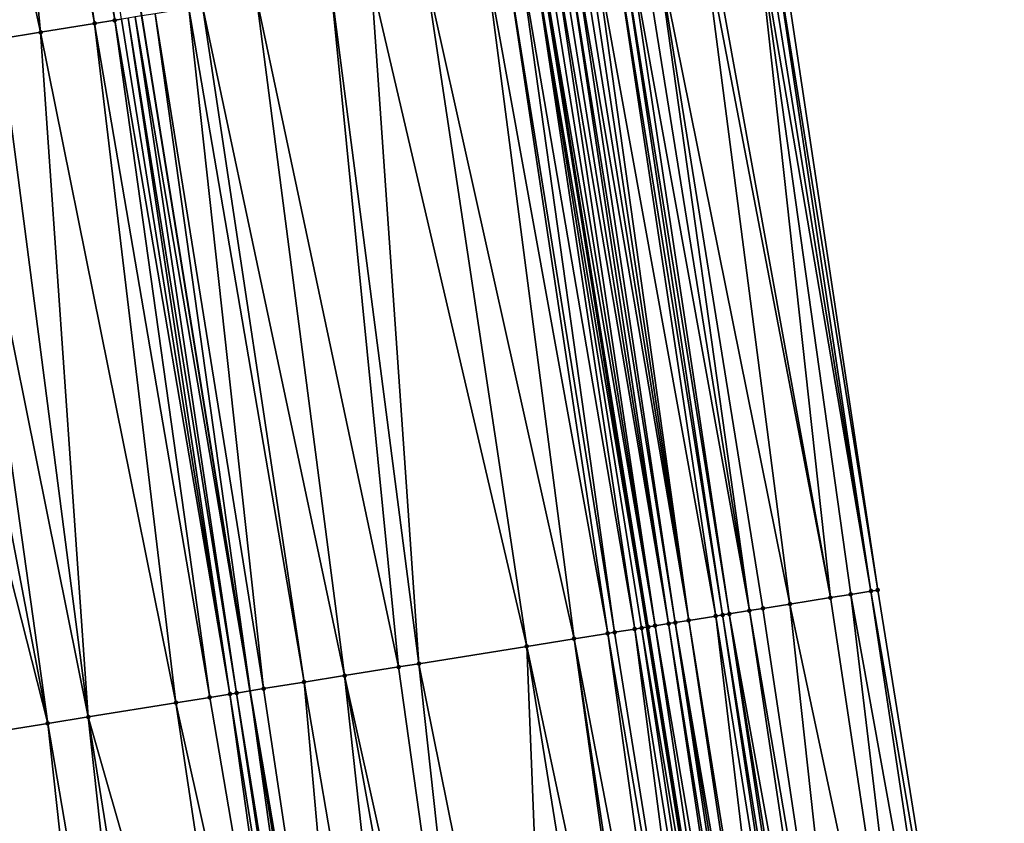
# Model space of a CAD drawing. Header units: feet. Extents: x 2004186 to 2014793, y 836912 to 864902.
# Tile 84 of 256: x 2010628 to 2010657, y 839433 to 839457. Entities that reach past the tile are written whole.
import ezdxf

# ---------------------------------------------------------------- set-up
doc = ezdxf.new("R2010")
doc.units = ezdxf.units.FT
doc.header["$LTSCALE"] = 100
doc.header["$MEASUREMENT"] = 0
for name, color, linetype, lineweight in [('EP_Travel Lane', 5, 'Continuous', 40), ('GPL_Skip Line', 2, 'Continuous', 40), ('Road Shots', 4, 'Continuous', 200), ('Road X-Section', 30, 'Continuous', 13)]:
    doc.layers.add(name, color=color, linetype=linetype, lineweight=lineweight)
doc.layers.add('I-77 SB_MM21-27-Surface-Border', color=7, linetype='Continuous')
doc.layers.add('I-77 SB_MM21-27-Surface-TIN', color=7, linetype='Continuous')

msp = doc.modelspace()

# ---------------------------------------------------------------- linework, layer by layer
at = {"layer": 'EP_Travel Lane'}
msp.add_polyline3d([(2010675.636717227, 839261.3494361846, 326.7122973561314), (2010672.354242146, 839281.0745294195, 326.5003565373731), (2010669.085670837, 839300.8000136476, 326.3018225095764), (2010665.830294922, 839320.5312028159, 326.1012947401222), (2010662.574861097, 839340.2627542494, 325.9362546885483), (2010659.319485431, 839359.9939531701, 325.7427603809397), (2010656.063860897, 839379.7266605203, 325.5966223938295), (2010652.870079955, 839399.4250746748, 325.419363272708), (2010649.726479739, 839419.1671510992, 325.2731830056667), (2010646.581515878, 839438.917807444, 325.2000509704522), (2010643.436565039, 839458.6683820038, 325.1603194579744), (2010640.309453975, 839478.3069247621, 325.1465080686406), (2010637.258685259, 839498.0143737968, 325.1346161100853), (2010634.285256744, 839517.7921440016, 325.1025003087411), (2010631.31188335, 839537.5695475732, 325.069637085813), (2010628.338570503, 839557.3465484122, 325.0835515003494), (2010625.365234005, 839577.1237158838, 325.0686312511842)], dxfattribs=at)
at = {"layer": 'GPL_Skip Line'}
msp.add_polyline3d([(2010664.098560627, 839259.445326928, 326.8211748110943), (2010660.840516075, 839279.1742020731, 326.625191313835), (2010657.582628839, 839298.9021246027, 326.4593869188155), (2010654.324393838, 839318.6321529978, 326.2020592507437), (2010651.065997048, 839338.3631610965, 326.0437381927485), (2010647.807691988, 839358.093613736, 325.8139420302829), (2010644.549120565, 839377.8256793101, 325.6831886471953), (2010641.326412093, 839397.5626936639, 325.4906434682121), (2010638.146968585, 839417.3070960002, 325.3323964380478), (2010634.974636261, 839437.0533237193, 325.2810122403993), (2010631.802343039, 839456.7993080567, 325.2339669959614), (2010628.72481108, 839476.5604939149, 325.2527992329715), (2010625.792221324, 839496.3439759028, 325.2310176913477), (2010622.909082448, 839516.1349918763, 325.2389631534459), (2010620.026045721, 839535.9253066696, 325.2180264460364), (2010617.143034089, 839555.7154491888, 325.262431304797), (2010614.259937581, 839575.5061743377, 325.2485393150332)], dxfattribs=at)
at = {"layer": 'I-77 SB_MM21-27-Surface-Border', "color": 3, "linetype": 'ByBlock', "lineweight": -2}
msp.add_polyline3d([(2010631.676201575, 839578.0426579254, 324.7779031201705), (2010634.361235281, 839558.2241436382, 324.8098900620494), (2010637.837976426, 839538.5205185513, 324.7769860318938), (2010641.116946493, 839518.7871018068, 324.7860953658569), (2010644.395867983, 839499.0540185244, 324.7989691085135), (2010647.314761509, 839479.3629469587, 324.8279164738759), (2010650.36434528, 839459.7812659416, 324.8460414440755), (2010653.339320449, 839440.0026246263, 324.8851372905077), (2010656.51172257, 839420.2559624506, 324.9747083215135), (2010659.689402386, 839400.5225252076, 325.1236929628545), (2010662.900996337, 839380.8536592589, 325.2808585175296), (2010665.96240501, 839361.0880098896, 325.4534955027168), (2010669.023398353, 839341.3248755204, 325.63304337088), (2010672.281859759, 839321.5934761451, 325.7982057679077), (2010674.948175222, 839301.7653080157, 326.0432848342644), (2010677.811161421, 839281.9737030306, 326.266326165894), (2010681.464059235, 839262.3087996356, 326.4659894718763)], dxfattribs=at)
at = {"layer": 'I-77 SB_MM21-27-Surface-TIN', "color": 128, "linetype": 'ByBlock', "lineweight": -2}
for points in [[(2010626.944923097, 839476.292168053, 325.2659731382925), (2010624.57173954, 839475.9343974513, 325.2705255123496), (2010628.840323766, 839456.3234490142, 325.2481813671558)], [(2010627.538218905, 839476.3816112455, 325.267366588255), (2010626.944923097, 839476.292168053, 325.2659731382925), (2010630.420066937, 839456.5772432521, 325.2495175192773)], [(2010626.944923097, 839476.292168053, 325.2659731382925), (2010628.840323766, 839456.3234490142, 325.2481813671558), (2010630.420066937, 839456.5772432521, 325.2495175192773)], [(2010628.131514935, 839476.4710529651, 325.2618809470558), (2010627.538218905, 839476.3816112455, 325.267366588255), (2010631.012470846, 839456.6724147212, 325.2455740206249)], [(2010627.538218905, 839476.3816112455, 325.267366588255), (2010630.420066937, 839456.5772432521, 325.2495175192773), (2010631.012470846, 839456.6724147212, 325.2455740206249)], [(2010628.131514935, 839476.4710529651, 325.2618809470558), (2010631.012470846, 839456.6724147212, 325.2455740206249), (2010631.209938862, 839456.7041382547, 325.2433201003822)], [(2010624.57173954, 839475.9343974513, 325.2705255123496), (2010627.65551618, 839456.1331046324, 325.2513849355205), (2010628.840323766, 839456.3234490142, 325.2481813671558)], [(2010649.771940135, 839459.6861021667, 324.874947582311), (2010648.389661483, 839459.4640532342, 324.9419933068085), (2010651.95701505, 839439.7807421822, 324.9555473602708)], [(2010649.969408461, 839459.717823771, 324.8664349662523), (2010649.771940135, 839459.6861021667, 324.874947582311), (2010653.141848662, 839439.9709245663, 324.8942295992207)], [(2010649.771940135, 839459.6861021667, 324.874947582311), (2010652.549431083, 839439.8758381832, 324.9266978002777), (2010653.141848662, 839439.9709245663, 324.8942295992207)], [(2010649.771940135, 839459.6861021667, 324.874947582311), (2010651.95701505, 839439.7807421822, 324.9555473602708), (2010652.549431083, 839439.8758381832, 324.9266978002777)], [(2010650.166876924, 839459.7495445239, 324.8551596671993), (2010649.969408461, 839459.717823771, 324.8664349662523), (2010653.141848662, 839439.9709245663, 324.8942295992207)], [(2010650.36434528, 839459.7812659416, 324.8460414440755), (2010650.166876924, 839459.7495445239, 324.8551596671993), (2010653.339320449, 839440.0026246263, 324.8851372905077)], [(2010650.166876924, 839459.7495445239, 324.8551596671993), (2010653.141848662, 839439.9709245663, 324.8942295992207), (2010653.339320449, 839440.0026246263, 324.8851372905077)], [(2010648.192193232, 839459.4323311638, 324.9489933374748), (2010646.809914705, 839459.2102814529, 325.0135135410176), (2010650.772183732, 839439.5905455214, 325.0114935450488)], [(2010648.389661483, 839459.4640532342, 324.9419933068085), (2010648.192193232, 839459.4323311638, 324.9489933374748), (2010651.95701505, 839439.7807421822, 324.9555473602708)], [(2010648.192193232, 839459.4323311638, 324.9489933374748), (2010650.772183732, 839439.5905455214, 325.0114935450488), (2010651.95701505, 839439.7807421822, 324.9555473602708)], [(2010645.625104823, 839459.0199513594, 325.0630737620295), (2010645.032699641, 839458.9247878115, 325.0927170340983), (2010648.599992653, 839439.2418536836, 325.1148295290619)], [(2010645.822572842, 839459.0516748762, 325.0607662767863), (2010645.625104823, 839459.0199513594, 325.0630737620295), (2010648.797464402, 839439.2735539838, 325.1058274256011)], [(2010645.625104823, 839459.0199513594, 325.0630737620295), (2010648.599992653, 839439.2418536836, 325.1148295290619), (2010648.797464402, 839439.2735539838, 325.1058274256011)], [(2010646.020041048, 839459.0833972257, 325.054670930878), (2010645.822572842, 839459.0516748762, 325.0607662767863), (2010648.994934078, 839439.3052671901, 325.1016811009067)], [(2010645.822572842, 839459.0516748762, 325.0607662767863), (2010648.797464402, 839439.2735539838, 325.1058274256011), (2010648.994934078, 839439.3052671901, 325.1016811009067)], [(2010646.414977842, 839459.1468395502, 325.0347765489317), (2010646.020041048, 839459.0833972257, 325.054670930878), (2010649.587351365, 839439.4003553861, 325.0698950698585)], [(2010646.020041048, 839459.0833972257, 325.054670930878), (2010648.994934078, 839439.3052671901, 325.1016811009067), (2010649.587351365, 839439.4003553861, 325.0698950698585)], [(2010646.809914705, 839459.2102814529, 325.0135135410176), (2010646.414977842, 839459.1468395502, 325.0347765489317), (2010649.587351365, 839439.4003553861, 325.0698950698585)], [(2010646.809914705, 839459.2102814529, 325.0135135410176), (2010649.982296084, 839439.4637483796, 325.0490289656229), (2010650.772183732, 839439.5905455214, 325.0114935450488)], [(2010646.809914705, 839459.2102814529, 325.0135135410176), (2010649.587351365, 839439.4003553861, 325.0698950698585), (2010649.982296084, 839439.4637483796, 325.0490289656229)], [(2010643.25548534, 839458.6392894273, 325.156533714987), (2010646.581515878, 839438.917807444, 325.2000509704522), (2010643.436565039, 839458.6683820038, 325.1603194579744)], [(2010643.45295304, 839458.6710149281, 325.1606620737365), (2010643.436565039, 839458.6683820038, 325.1603194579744), (2010646.625276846, 839438.9248402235, 325.2009153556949)], [(2010646.625276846, 839438.9248402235, 325.2009153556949), (2010643.436565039, 839458.6683820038, 325.1603194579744), (2010646.581515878, 839438.917807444, 325.2000509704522)], [(2010643.650420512, 839458.7027418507, 325.1694035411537), (2010643.45295304, 839458.6710149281, 325.1606620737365), (2010646.82274208, 839438.9565810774, 325.2071709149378)], [(2010643.45295304, 839458.6710149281, 325.1606620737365), (2010646.625276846, 839438.9248402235, 325.2009153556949), (2010646.82274208, 839438.9565810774, 325.2071709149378)], [(2010643.847888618, 839458.7344648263, 325.1653393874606), (2010643.650420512, 839458.7027418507, 325.1694035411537), (2010646.82274208, 839438.9565810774, 325.2071709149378)], [(2010644.045357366, 839458.7661838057, 325.1483102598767), (2010643.847888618, 839458.7344648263, 325.1653393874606), (2010647.217683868, 839439.0199923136, 325.1931683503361)], [(2010643.847888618, 839458.7344648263, 325.1653393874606), (2010646.82274208, 839438.9565810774, 325.2071709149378), (2010647.217683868, 839439.0199923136, 325.1931683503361)], [(2010644.242825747, 839458.7979050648, 325.1386770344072), (2010644.045357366, 839458.7661838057, 325.1483102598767), (2010647.217683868, 839439.0199923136, 325.1931683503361)], [(2010644.440294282, 839458.8296253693, 325.12594770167), (2010644.242825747, 839458.7979050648, 325.1386770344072), (2010647.415155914, 839439.0516907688, 325.1834721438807)], [(2010644.242825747, 839458.7979050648, 325.1386770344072), (2010647.217683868, 839439.0199923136, 325.1931683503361), (2010647.415155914, 839439.0516907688, 325.1834721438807)], [(2010644.637762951, 839458.8613448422, 325.1105194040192), (2010644.440294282, 839458.8296253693, 325.12594770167), (2010647.810103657, 839439.115064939, 325.1555240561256)], [(2010644.440294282, 839458.8296253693, 325.12594770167), (2010647.415155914, 839439.0516907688, 325.1834721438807), (2010647.810103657, 839439.115064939, 325.1555240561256)], [(2010644.835231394, 839458.8930657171, 325.0996400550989), (2010644.637762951, 839458.8613448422, 325.1105194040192), (2010647.810103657, 839439.115064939, 325.1555240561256)], [(2010645.032699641, 839458.9247878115, 325.0927170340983), (2010644.835231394, 839458.8930657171, 325.0996400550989), (2010647.810103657, 839439.115064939, 325.1555240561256)], [(2010645.032699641, 839458.9247878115, 325.0927170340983), (2010647.810103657, 839439.115064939, 325.1555240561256), (2010648.599992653, 839439.2418536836, 325.1148295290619)], [(2010641.873208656, 839458.417228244, 325.183832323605), (2010640.095997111, 839458.1317126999, 325.1919761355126), (2010644.453114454, 839438.5759698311, 325.2370732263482)], [(2010642.465612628, 839458.5123993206, 325.1786154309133), (2010641.873208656, 839458.417228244, 325.183832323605), (2010645.440456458, 839438.7345755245, 325.2312634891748)], [(2010641.873208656, 839458.417228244, 325.183832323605), (2010644.453114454, 839438.5759698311, 325.2370732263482), (2010645.440456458, 839438.7345755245, 325.2312634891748)], [(2010642.860548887, 839458.5758449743, 325.1695219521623), (2010642.465612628, 839458.5123993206, 325.1786154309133), (2010645.637925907, 839438.7662901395, 325.2276471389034)], [(2010642.465612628, 839458.5123993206, 325.1786154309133), (2010645.440456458, 839438.7345755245, 325.2312634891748), (2010645.637925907, 839438.7662901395, 325.2276471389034)], [(2010643.25548534, 839458.6392894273, 325.156533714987), (2010642.860548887, 839458.5758449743, 325.1695219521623), (2010646.230338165, 839438.8614096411, 325.2076392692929)], [(2010642.860548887, 839458.5758449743, 325.1695219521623), (2010645.637925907, 839438.7662901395, 325.2276471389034), (2010646.230338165, 839438.8614096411, 325.2076392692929)], [(2010643.25548534, 839458.6392894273, 325.156533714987), (2010646.427810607, 839438.8931056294, 325.1970149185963), (2010646.581515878, 839438.917807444, 325.2000509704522)], [(2010643.25548534, 839458.6392894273, 325.156533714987), (2010646.230338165, 839438.8614096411, 325.2076392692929), (2010646.427810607, 839438.8931056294, 325.1970149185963)], [(2010640.095997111, 839458.1317126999, 325.1919761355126), (2010638.516253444, 839457.8779215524, 325.2006659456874), (2010643.070836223, 839438.353918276, 325.2438583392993)], [(2010640.095997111, 839458.1317126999, 325.1919761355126), (2010643.070836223, 839438.353918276, 325.2438583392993), (2010644.453114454, 839438.5759698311, 325.2370732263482)], [(2010638.516253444, 839457.8779215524, 325.2006659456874), (2010637.331445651, 839457.6875784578, 325.2080461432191), (2010639.911342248, 839437.8463773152, 325.2614178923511)], [(2010638.516253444, 839457.8779215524, 325.2006659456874), (2010639.911342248, 839437.8463773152, 325.2614178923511), (2010643.070836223, 839438.353918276, 325.2438583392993)], [(2010637.331445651, 839457.6875784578, 325.2080461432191), (2010635.159298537, 839457.3386129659, 325.211351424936), (2010639.31893876, 839437.7512032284, 325.2608889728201)], [(2010637.331445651, 839457.6875784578, 325.2080461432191), (2010639.31893876, 839437.7512032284, 325.2608889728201), (2010639.911342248, 839437.8463773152, 325.2614178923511)], [(2010633.579554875, 839457.0848217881, 325.2199432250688), (2010637.739194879, 839437.4974134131, 325.2623943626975), (2010635.159298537, 839457.3386129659, 325.211351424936)], [(2010635.159298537, 839457.3386129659, 325.211351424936), (2010637.739194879, 839437.4974134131, 325.2623943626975), (2010639.31893876, 839437.7512032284, 325.2608889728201)], [(2010633.184618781, 839457.0213751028, 325.2256890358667), (2010632.197278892, 839456.8627562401, 325.2330809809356), (2010635.369573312, 839437.1167644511, 325.2781068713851)], [(2010633.579554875, 839457.0848217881, 325.2199432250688), (2010633.184618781, 839457.0213751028, 325.2256890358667), (2010636.554385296, 839437.3070814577, 325.2674384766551)], [(2010633.184618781, 839457.0213751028, 325.2256890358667), (2010635.369573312, 839437.1167644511, 325.2781068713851), (2010636.554385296, 839437.3070814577, 325.2674384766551)], [(2010633.579554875, 839457.0848217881, 325.2199432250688), (2010636.554385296, 839437.3070814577, 325.2674384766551), (2010637.739194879, 839437.4974134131, 325.2623943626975)], [(2010631.012470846, 839456.6724147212, 325.2455740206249), (2010630.420066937, 839456.5772432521, 325.2495175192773), (2010633.789824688, 839436.8630041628, 325.2907211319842)], [(2010631.209938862, 839456.7041382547, 325.2433201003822), (2010631.012470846, 839456.6724147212, 325.2455740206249), (2010634.382229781, 839436.958168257, 325.2874904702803)], [(2010631.012470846, 839456.6724147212, 325.2455740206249), (2010633.789824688, 839436.8630041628, 325.2907211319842), (2010634.382229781, 839436.958168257, 325.2874904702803)], [(2010631.407407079, 839456.7358605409, 325.2370193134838), (2010631.209938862, 839456.7041382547, 325.2433201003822), (2010634.382229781, 839436.958168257, 325.2874904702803)], [(2010631.604875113, 839456.7675839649, 325.2344100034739), (2010631.407407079, 839456.7358605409, 325.2370193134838), (2010634.579699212, 839436.9898829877, 325.283917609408)], [(2010631.407407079, 839456.7358605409, 325.2370193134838), (2010634.382229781, 839436.958168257, 325.2874904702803), (2010634.579699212, 839436.9898829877, 325.283917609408)], [(2010631.604875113, 839456.7675839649, 325.2344100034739), (2010634.974636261, 839437.0533237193, 325.2810122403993), (2010631.802343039, 839456.7993080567, 325.2339669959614)], [(2010631.604875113, 839456.7675839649, 325.2344100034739), (2010634.579699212, 839436.9898829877, 325.283917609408), (2010634.974636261, 839437.0533237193, 325.2810122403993)], [(2010632.197278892, 839456.8627562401, 325.2330809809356), (2010631.802343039, 839456.7993080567, 325.2339669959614), (2010634.974636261, 839437.0533237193, 325.2810122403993)], [(2010632.197278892, 839456.8627562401, 325.2330809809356), (2010634.974636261, 839437.0533237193, 325.2810122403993), (2010635.369573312, 839437.1167644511, 325.2781068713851)], [(2010630.420066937, 839456.5772432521, 325.2495175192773), (2010628.840323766, 839456.3234490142, 325.2481813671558), (2010632.802486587, 839436.7043741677, 325.2873878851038)], [(2010630.420066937, 839456.5772432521, 325.2495175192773), (2010632.802486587, 839436.7043741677, 325.2873878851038), (2010633.789824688, 839436.8630041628, 325.2907211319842)], [(2010627.65551618, 839456.1331046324, 325.2513849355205), (2010626.273240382, 839455.9110379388, 325.260807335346), (2010630.235404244, 839436.2919566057, 325.2864058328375)], [(2010628.840323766, 839456.3234490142, 325.2481813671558), (2010627.65551618, 839456.1331046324, 325.2513849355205), (2010630.235404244, 839436.2919566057, 325.2864058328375)], [(2010628.840323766, 839456.3234490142, 325.2481813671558), (2010630.235404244, 839436.2919566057, 325.2864058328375), (2010632.802486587, 839436.7043741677, 325.2873878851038)], [(2010626.273240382, 839455.9110379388, 325.260807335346), (2010625.285900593, 839455.7524184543, 325.2661824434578), (2010629.050596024, 839436.1016161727, 325.2882603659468)], [(2010626.273240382, 839455.9110379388, 325.260807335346), (2010629.050596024, 839436.1016161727, 325.2882603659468), (2010630.235404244, 839436.2919566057, 325.2864058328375)], [(2010625.285900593, 839455.7524184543, 325.2661824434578), (2010624.101093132, 839455.5620732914, 325.2668519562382), (2010629.050596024, 839436.1016161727, 325.2882603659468)], [(2010624.101093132, 839455.5620732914, 325.2668519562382), (2010626.483516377, 839435.6891818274, 325.28096387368), (2010629.050596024, 839436.1016161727, 325.2882603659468)], [(2010653.141848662, 839439.9709245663, 324.8942295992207), (2010652.549431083, 839439.8758381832, 324.9266978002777), (2010656.116774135, 839420.1925925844, 324.9936167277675)], [(2010653.339320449, 839440.0026246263, 324.8851372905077), (2010653.141848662, 839439.9709245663, 324.8942295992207), (2010656.51172257, 839420.2559624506, 324.9747083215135)], [(2010653.141848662, 839439.9709245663, 324.8942295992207), (2010656.116774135, 839420.1925925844, 324.9936167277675), (2010656.51172257, 839420.2559624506, 324.9747083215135)], [(2010651.95701505, 839439.7807421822, 324.9555473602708), (2010650.772183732, 839439.5905455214, 325.0114935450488), (2010654.931928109, 839420.0024874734, 325.0514217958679)], [(2010652.549431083, 839439.8758381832, 324.9266978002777), (2010651.95701505, 839439.7807421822, 324.9555473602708), (2010654.931928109, 839420.0024874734, 325.0514217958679)], [(2010652.549431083, 839439.8758381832, 324.9266978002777), (2010654.931928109, 839420.0024874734, 325.0514217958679), (2010656.116774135, 839420.1925925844, 324.9936167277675)], [(2010649.587351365, 839439.4003553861, 325.0698950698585), (2010648.994934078, 839439.3052671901, 325.1016811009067), (2010652.562241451, 839419.6222436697, 325.1589518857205)], [(2010649.982296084, 839439.4637483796, 325.0490289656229), (2010649.587351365, 839439.4003553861, 325.0698950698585), (2010652.957191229, 839419.6856051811, 325.1380333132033)], [(2010649.587351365, 839439.4003553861, 325.0698950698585), (2010652.562241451, 839419.6222436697, 325.1589518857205), (2010652.957191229, 839419.6856051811, 325.1380333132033)], [(2010650.772183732, 839439.5905455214, 325.0114935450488), (2010649.982296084, 839439.4637483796, 325.0490289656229), (2010652.957191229, 839419.6856051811, 325.1380333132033)], [(2010650.772183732, 839439.5905455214, 325.0114935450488), (2010652.957191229, 839419.6856051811, 325.1380333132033), (2010654.931928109, 839420.0024874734, 325.0514217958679)], [(2010647.810103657, 839439.115064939, 325.1555240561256), (2010647.415155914, 839439.0516907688, 325.1834721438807), (2010650.784982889, 839419.3370207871, 325.2299681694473)], [(2010648.599992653, 839439.2418536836, 325.1148295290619), (2010647.810103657, 839439.115064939, 325.1555240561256), (2010650.982458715, 839419.3686957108, 325.2181056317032)], [(2010647.810103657, 839439.115064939, 325.1555240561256), (2010650.784982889, 839419.3370207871, 325.2299681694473), (2010650.982458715, 839419.3686957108, 325.2181056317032)], [(2010648.797464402, 839439.2735539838, 325.1058274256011), (2010648.599992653, 839439.2418536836, 325.1148295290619), (2010651.772355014, 839419.4954389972, 325.1811438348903)], [(2010648.599992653, 839439.2418536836, 325.1148295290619), (2010650.982458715, 839419.3686957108, 325.2181056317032), (2010651.772355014, 839419.4954389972, 325.1811438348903)], [(2010648.994934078, 839439.3052671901, 325.1016811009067), (2010648.797464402, 839439.2735539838, 325.1058274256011), (2010651.969826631, 839419.527140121, 325.1755852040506)], [(2010648.797464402, 839439.2735539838, 325.1058274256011), (2010651.772355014, 839419.4954389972, 325.1811438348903), (2010651.969826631, 839419.527140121, 325.1755852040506)], [(2010648.994934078, 839439.3052671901, 325.1016811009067), (2010652.167293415, 839419.5588713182, 325.1772624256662), (2010652.562241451, 839419.6222436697, 325.1589518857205)], [(2010648.994934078, 839439.3052671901, 325.1016811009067), (2010651.969826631, 839419.527140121, 325.1755852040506), (2010652.167293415, 839419.5588713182, 325.1772624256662)], [(2010646.230338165, 839438.8614096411, 325.2076392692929), (2010645.637925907, 839438.7662901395, 325.2276471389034), (2010648.810252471, 839419.0200982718, 325.3069017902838)], [(2010646.427810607, 839438.8931056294, 325.1970149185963), (2010646.230338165, 839438.8614096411, 325.2076392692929), (2010649.402667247, 839419.1152020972, 325.290335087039)], [(2010646.230338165, 839438.8614096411, 325.2076392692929), (2010648.810252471, 839419.0200982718, 325.3069017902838), (2010649.402667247, 839419.1152020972, 325.290335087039)], [(2010646.427810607, 839438.8931056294, 325.1970149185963), (2010649.726479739, 839419.1671510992, 325.2731830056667), (2010646.581515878, 839438.917807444, 325.2000509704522)], [(2010646.427810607, 839438.8931056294, 325.1970149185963), (2010649.402667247, 839419.1152020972, 325.290335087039), (2010649.726479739, 839419.1671510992, 325.2731830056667)], [(2010646.625276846, 839438.9248402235, 325.2009153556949), (2010646.581515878, 839438.917807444, 325.2000509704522), (2010649.797617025, 839419.1785636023, 325.2694149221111)], [(2010649.797617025, 839419.1785636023, 325.2694149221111), (2010646.581515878, 839438.917807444, 325.2000509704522), (2010649.726479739, 839419.1671510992, 325.2731830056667)], [(2010646.82274208, 839438.9565810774, 325.2071709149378), (2010646.625276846, 839438.9248402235, 325.2009153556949), (2010649.797617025, 839419.1785636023, 325.2694149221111)], [(2010647.217683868, 839439.0199923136, 325.1931683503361), (2010646.82274208, 839438.9565810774, 325.2071709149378), (2010650.192556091, 839419.2419917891, 325.2645387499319)], [(2010646.82274208, 839438.9565810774, 325.2071709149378), (2010649.797617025, 839419.1785636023, 325.2694149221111), (2010650.192556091, 839419.2419917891, 325.2645387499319)], [(2010647.415155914, 839439.0516907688, 325.1834721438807), (2010647.217683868, 839439.0199923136, 325.1931683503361), (2010650.390027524, 839419.2736940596, 325.2592560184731)], [(2010647.217683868, 839439.0199923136, 325.1931683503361), (2010650.192556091, 839419.2419917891, 325.2645387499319), (2010650.390027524, 839419.2736940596, 325.2592560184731)], [(2010647.415155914, 839439.0516907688, 325.1834721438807), (2010650.587502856, 839419.3053720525, 325.2481318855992), (2010650.784982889, 839419.3370207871, 325.2299681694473)], [(2010647.415155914, 839439.0516907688, 325.1834721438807), (2010650.390027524, 839419.2736940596, 325.2592560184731), (2010650.587502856, 839419.3053720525, 325.2481318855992)], [(2010644.453114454, 839438.5759698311, 325.2370732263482), (2010643.070836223, 839438.353918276, 325.2438583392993), (2010647.230505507, 839418.7663276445, 325.3124801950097)], [(2010645.440456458, 839438.7345755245, 325.2312634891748), (2010644.453114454, 839438.5759698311, 325.2370732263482), (2010648.217844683, 839418.9249509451, 325.3130018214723)], [(2010644.453114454, 839438.5759698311, 325.2370732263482), (2010647.427974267, 839418.7980465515, 325.3112002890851), (2010648.217844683, 839418.9249509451, 325.3130018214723)], [(2010644.453114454, 839438.5759698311, 325.2370732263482), (2010647.230505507, 839418.7663276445, 325.3124801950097), (2010647.427974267, 839418.7980465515, 325.3112002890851)], [(2010645.637925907, 839438.7662901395, 325.2276471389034), (2010645.440456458, 839438.7345755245, 325.2312634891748), (2010648.810252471, 839419.0200982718, 325.3069017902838)], [(2010645.440456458, 839438.7345755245, 325.2312634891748), (2010648.217844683, 839418.9249509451, 325.3130018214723), (2010648.810252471, 839419.0200982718, 325.3069017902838)], [(2010643.070836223, 839438.353918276, 325.2438583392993), (2010639.911342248, 839437.8463773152, 325.2614178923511), (2010643.873546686, 839418.2270434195, 325.3191271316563)], [(2010643.070836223, 839438.353918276, 325.2438583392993), (2010646.243166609, 839418.6077026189, 325.3115435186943), (2010647.230505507, 839418.7663276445, 325.3124801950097)], [(2010643.070836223, 839438.353918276, 325.2438583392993), (2010643.873546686, 839418.2270434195, 325.3191271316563), (2010646.243166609, 839418.6077026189, 325.3115435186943)], [(2010639.31893876, 839437.7512032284, 325.2608889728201), (2010637.739194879, 839437.4974134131, 325.2623943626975), (2010642.096333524, 839417.9415379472, 325.3221506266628)], [(2010639.911342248, 839437.8463773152, 325.2614178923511), (2010639.31893876, 839437.7512032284, 325.2608889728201), (2010642.096333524, 839417.9415379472, 325.3221506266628)], [(2010639.911342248, 839437.8463773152, 325.2614178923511), (2010642.096333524, 839417.9415379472, 325.3221506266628), (2010643.873546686, 839418.2270434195, 325.3191271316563)], [(2010637.739194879, 839437.4974134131, 325.2623943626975), (2010636.554385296, 839437.3070814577, 325.2674384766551), (2010639.924184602, 839417.5925837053, 325.3250980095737)], [(2010637.739194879, 839437.4974134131, 325.2623943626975), (2010641.306462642, 839417.8146364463, 325.3210451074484), (2010642.096333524, 839417.9415379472, 325.3221506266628)], [(2010637.739194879, 839437.4974134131, 325.2623943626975), (2010639.924184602, 839417.5925837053, 325.3250980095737), (2010641.306462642, 839417.8146364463, 325.3210451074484)], [(2010634.579699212, 839436.9898829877, 325.283917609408), (2010637.752033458, 839417.2436432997, 325.3313744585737), (2010634.974636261, 839437.0533237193, 325.2810122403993)], [(2010635.369573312, 839437.1167644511, 325.2781068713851), (2010634.974636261, 839437.0533237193, 325.2810122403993), (2010638.344436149, 839417.3388223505, 325.3329074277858)], [(2010637.752033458, 839417.2436432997, 325.3313744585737), (2010638.146968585, 839417.3070960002, 325.3323964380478), (2010634.974636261, 839437.0533237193, 325.2810122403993)], [(2010638.344436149, 839417.3388223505, 325.3329074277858), (2010634.974636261, 839437.0533237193, 325.2810122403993), (2010638.146968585, 839417.3070960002, 325.3323964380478)], [(2010636.554385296, 839437.3070814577, 325.2674384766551), (2010635.369573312, 839437.1167644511, 325.2781068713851), (2010638.344436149, 839417.3388223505, 325.3329074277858)], [(2010636.554385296, 839437.3070814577, 325.2674384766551), (2010638.344436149, 839417.3388223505, 325.3329074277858), (2010639.924184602, 839417.5925837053, 325.3250980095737)], [(2010633.789824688, 839436.8630041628, 325.2907211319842), (2010632.802486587, 839436.7043741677, 325.2873878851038), (2010637.159627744, 839417.1484830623, 325.3343681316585)], [(2010634.382229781, 839436.958168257, 325.2874904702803), (2010633.789824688, 839436.8630041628, 325.2907211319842), (2010637.159627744, 839417.1484830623, 325.3343681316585)], [(2010634.382229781, 839436.958168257, 325.2874904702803), (2010637.55456409, 839417.2119281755, 325.3335645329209), (2010634.579699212, 839436.9898829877, 325.283917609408)], [(2010634.382229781, 839436.958168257, 325.2874904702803), (2010637.159627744, 839417.1484830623, 325.3343681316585), (2010637.55456409, 839417.2119281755, 325.3335645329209)], [(2010634.579699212, 839436.9898829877, 325.283917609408), (2010637.55456409, 839417.2119281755, 325.3335645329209), (2010637.752033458, 839417.2436432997, 325.3313744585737)], [(2010632.802486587, 839436.7043741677, 325.2873878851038), (2010630.235404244, 839436.2919566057, 325.2864058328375), (2010635.777356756, 839416.926386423, 325.3278588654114)], [(2010632.802486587, 839436.7043741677, 325.2873878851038), (2010635.777356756, 839416.926386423, 325.3278588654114), (2010637.159627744, 839417.1484830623, 325.3343681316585)], [(2010630.235404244, 839436.2919566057, 325.2864058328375), (2010629.050596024, 839436.1016161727, 325.2882603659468), (2010632.420405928, 839416.3870524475, 325.3225355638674)], [(2010630.235404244, 839436.2919566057, 325.2864058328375), (2010633.407746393, 839416.5456677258, 325.3211269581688), (2010635.777356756, 839416.926386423, 325.3278588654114)], [(2010630.235404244, 839436.2919566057, 325.2864058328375), (2010632.420405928, 839416.3870524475, 325.3225355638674), (2010633.407746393, 839416.5456677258, 325.3211269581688)], [(2010629.050596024, 839436.1016161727, 325.2882603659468), (2010626.483516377, 839435.6891818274, 325.28096387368), (2010631.235599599, 839416.1967002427, 325.3208884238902)], [(2010629.050596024, 839436.1016161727, 325.2882603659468), (2010631.235599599, 839416.1967002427, 325.3208884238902), (2010632.420405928, 839416.3870524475, 325.3225355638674)], [(2010626.483516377, 839435.6891818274, 325.28096387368), (2010624.311366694, 839435.3402323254, 325.2873581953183), (2010629.260922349, 839415.8794467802, 325.3181943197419)], [(2010626.483516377, 839435.6891818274, 325.28096387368), (2010629.260922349, 839415.8794467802, 325.3181943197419), (2010631.235599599, 839416.1967002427, 325.3208884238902)], [(2010624.311366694, 839435.3402323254, 325.2873581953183), (2010627.681175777, 839415.6256737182, 325.3231868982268), (2010629.260922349, 839415.8794467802, 325.3181943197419)]]:
    msp.add_3dface(points, dxfattribs=at)
at = {"layer": 'Road Shots', "lineweight": 100}
for p in [(2010631.012470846, 839456.6724147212, 325.2455740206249), (2010630.420066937, 839456.5772432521, 325.2495175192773), (2010628.840323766, 839456.3234490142, 325.2481813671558), (2010653.141848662, 839439.9709245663, 324.8942295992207), (2010653.339320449, 839440.0026246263, 324.8851372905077), (2010651.95701505, 839439.7807421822, 324.9555473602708), (2010652.549431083, 839439.8758381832, 324.9266978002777), (2010649.587351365, 839439.4003553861, 325.0698950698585), (2010649.982296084, 839439.4637483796, 325.0490289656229), (2010650.772183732, 839439.5905455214, 325.0114935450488), (2010647.810103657, 839439.115064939, 325.1555240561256), (2010648.599992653, 839439.2418536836, 325.1148295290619), (2010648.797464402, 839439.2735539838, 325.1058274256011), (2010648.994934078, 839439.3052671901, 325.1016811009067), (2010646.230338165, 839438.8614096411, 325.2076392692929), (2010646.427810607, 839438.8931056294, 325.1970149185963), (2010646.625276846, 839438.9248402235, 325.2009153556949), (2010646.82274208, 839438.9565810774, 325.2071709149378), (2010647.217683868, 839439.0199923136, 325.1931683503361), (2010647.415155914, 839439.0516907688, 325.1834721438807), (2010644.453114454, 839438.5759698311, 325.2370732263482), (2010645.440456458, 839438.7345755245, 325.2312634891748), (2010645.637925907, 839438.7662901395, 325.2276471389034), (2010643.070836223, 839438.353918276, 325.2438583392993), (2010639.31893876, 839437.7512032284, 325.2608889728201), (2010639.911342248, 839437.8463773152, 325.2614178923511), (2010637.739194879, 839437.4974134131, 325.2623943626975), (2010635.369573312, 839437.1167644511, 325.2781068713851), (2010636.554385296, 839437.3070814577, 325.2674384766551), (2010633.789824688, 839436.8630041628, 325.2907211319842), (2010634.382229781, 839436.958168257, 325.2874904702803), (2010634.579699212, 839436.9898829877, 325.283917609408), (2010632.802486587, 839436.7043741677, 325.2873878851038), (2010630.235404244, 839436.2919566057, 325.2864058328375), (2010629.050596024, 839436.1016161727, 325.2882603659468)]:
    msp.add_point(p, dxfattribs=at)
at = {"layer": 'Road X-Section', "extrusion": (0.158621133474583, -0.9873394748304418, 0.0003121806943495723), "elevation": -509900.0383521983, "flags": 128}
msp.add_lwpolyline([(2118302.240034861, 484.485982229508), (2118304.640034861, 484.5166617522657), (2118305.44003486, 484.523416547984), (2118306.04003486, 484.534494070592), (2118306.240034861, 484.5363184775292), (2118306.44003486, 484.5348975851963), (2118306.840034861, 484.5196440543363), (2118307.04003486, 484.5223734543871), (2118307.44003486, 484.5439723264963), (2118307.64003486, 484.5499820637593), (2118307.84003486, 484.5456249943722), (2118308.04003486, 484.538751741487), (2118308.44003486, 484.5322668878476), (2118309.24003486, 484.5205827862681), (2118309.84003486, 484.5133543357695), (2118310.24003486, 484.5096291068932), (2118311.24003486, 484.499407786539), (2118311.84003486, 484.4959988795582), (2118314.44003486, 484.4757373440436), (2118315.64003486, 484.4713418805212), (2118316.04003486, 484.4696069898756), (2118316.44003486, 484.4673452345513), (2118317.44003486, 484.4661770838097), (2118318.04003486, 484.4637530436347), (2118318.44003486, 484.4687780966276), (2118318.84003486, 484.4672511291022), (2118319.240034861, 484.4634295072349), (2118319.44003486, 484.456621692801), (2118319.64003486, 484.4532354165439), (2118320.240034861, 484.4592347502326), (2118321.44003486, 484.4574578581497), (2118322.44003486, 484.4522011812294), (2118323.64003486, 484.4486553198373), (2118324.04003486, 484.4478235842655), (2118325.24003486, 484.4471540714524), (2118326.24003486, 484.4417789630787), (2118327.64003486, 484.4323565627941), (2118328.84003486, 484.4291529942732), (2118330.440034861, 484.4304891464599), (2118331.04003486, 484.4265456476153), (2118331.24003486, 484.4242917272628), (2118331.440034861, 484.4179909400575), (2118331.64003486, 484.4153816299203), (2118332.24003486, 484.4140526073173), (2118333.240034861, 484.4066606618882), (2118333.64003486, 484.4009148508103), (2118335.24003486, 484.3923230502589), (2118337.44003486, 484.3890177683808), (2118338.64003486, 484.3816375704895), (2118340.24003486, 484.3729477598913), (2118342.04003486, 484.3648039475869), (2118342.64003486, 484.3595870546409), (2118343.04003486, 484.3504935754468), (2118343.44003486, 484.3375053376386), (2118343.64003486, 484.3416336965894), (2118343.840034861, 484.3503751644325), (2118344.04003486, 484.3463110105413), (2118344.240034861, 484.3292818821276), (2118344.44003486, 484.3196486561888), (2118344.64003486, 484.3069193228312), (2118344.84003486, 484.2914910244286), (2118345.04003486, 484.2806116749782), (2118345.24003486, 484.2736886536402), (2118345.84003486, 484.2440453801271), (2118346.04003486, 484.2417378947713), (2118346.24003486, 484.235642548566), (2118346.64003486, 484.2157481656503), (2118347.04003486, 484.1944851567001), (2118348.440034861, 484.1299649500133), (2118348.64003486, 484.1229649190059), (2118350.04003486, 484.0559191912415), (2118350.24003486, 484.0474065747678), (2118350.44003486, 484.0361312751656), (2118350.64003486, 484.0270130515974)], dxfattribs=at)
at = {"layer": 'Road X-Section', "extrusion": (0.1586205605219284, -0.9873359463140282, 0.002692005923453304), "elevation": -509877.4550742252, "flags": 128}
msp.add_lwpolyline([(2118302.036974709, 1697.899125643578), (2118302.83697471, 1697.906549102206), (2118303.03697471, 1697.907543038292), (2118303.836974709, 1697.919973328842), (2118304.63697471, 1697.927068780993), (2118305.23697471, 1697.927765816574), (2118305.63697471, 1697.931980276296), (2118306.23697471, 1697.941918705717), (2118306.436974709, 1697.940321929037), (2118306.63697471, 1697.931244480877), (2118306.83697471, 1697.918852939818), (2118307.03697471, 1697.915934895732), (2118307.23697471, 1697.926156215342), (2118307.43697471, 1697.939626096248), (2118307.63697471, 1697.947593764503), (2118307.83697471, 1697.94602788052), (2118308.03697471, 1697.942241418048), (2118309.03697471, 1697.936727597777), (2118309.43697471, 1697.931161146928), (2118309.63697471, 1697.92947569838), (2118310.036974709, 1697.928730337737), (2118310.63697471, 1697.923493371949), (2118311.23697471, 1697.921791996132), (2118312.636974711, 1697.911664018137), (2118313.63697471, 1697.904613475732), (2118314.436974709, 1697.899535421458), (2118315.23697471, 1697.893784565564), (2118316.43697471, 1697.889944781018), (2118317.43697471, 1697.883651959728), (2118318.23697471, 1697.878755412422), (2118318.43697471, 1697.879966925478), (2118318.836974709, 1697.879181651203), (2118319.23697471, 1697.880979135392), (2118319.43697471, 1697.876683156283), (2118319.63697471, 1697.875879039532), (2118320.23697471, 1697.885687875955), (2118321.036974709, 1697.886639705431), (2118323.23697471, 1697.880245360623), (2118325.83697471, 1697.887541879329), (2118327.03697471, 1697.8856873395), (2118329.63697471, 1697.886669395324), (2118330.63697471, 1697.890002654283), (2118331.23697471, 1697.886771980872), (2118331.436974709, 1697.883199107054), (2118332.23697471, 1697.877388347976), (2118333.43697471, 1697.86671991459), (2118334.63697471, 1697.861675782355), (2118336.23697471, 1697.860170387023), (2118336.83697471, 1697.86069930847), (2118340.03697471, 1697.843139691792), (2118341.43697471, 1697.836354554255), (2118342.43697471, 1697.83054479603), (2118342.636974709, 1697.826928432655), (2118343.23697471, 1697.806920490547), (2118343.436974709, 1697.796296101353), (2118343.63697471, 1697.800196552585), (2118343.836974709, 1697.806452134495), (2118344.23697471, 1697.792449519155), (2118344.43697471, 1697.782753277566), (2118344.83697471, 1697.754805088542), (2118345.63697471, 1697.714110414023), (2118345.83697471, 1697.705108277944), (2118346.036974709, 1697.700961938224), (2118346.63697471, 1697.669175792), (2118347.036974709, 1697.648309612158), (2118347.836974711, 1697.610774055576), (2118349.036974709, 1697.554827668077), (2118349.63697471, 1697.525978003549), (2118350.23697471, 1697.493509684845), (2118350.43697471, 1697.484417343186)], dxfattribs=at)

doc.saveas('drawing.dxf')
